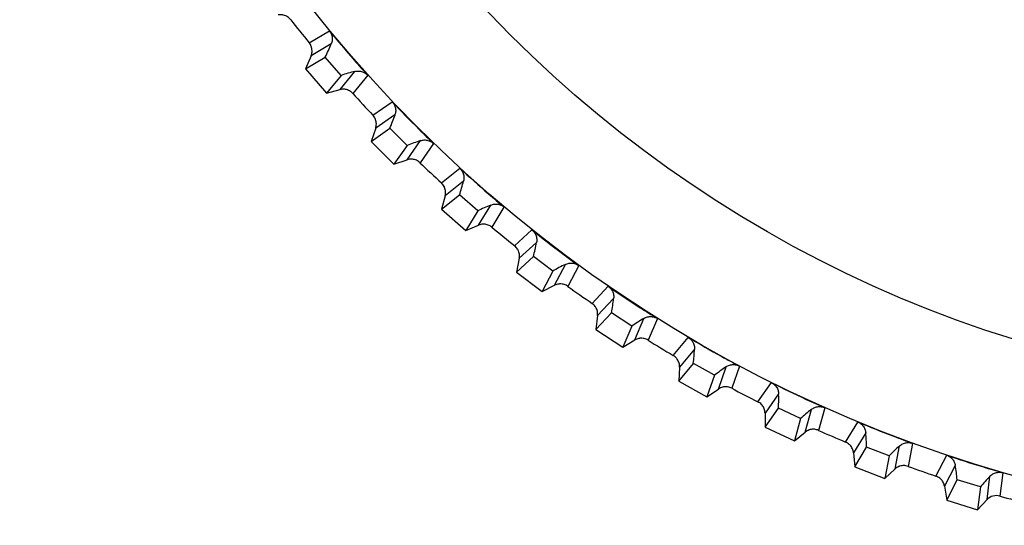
# Model space of a CAD drawing. Header units: millimetres. Extents: x -42 to 108, y 0 to 140.
# Tile 4 of 17: x 64 to 79, y 53 to 61. Entities that reach past the tile are written whole.
import ezdxf

# ---------------------------------------------------------------- set-up
doc = ezdxf.new("R2010")
doc.units = ezdxf.units.MM

msp = doc.modelspace()

# ---------------------------------------------------------------- linework, layer by layer
at = {"color": 7, "linetype": 'Continuous', "lineweight": 25}
for p, q in [((68.368, 60.276), (68.682, 60.463)), ((68.712, 60.258), (68.397, 60.071)), ((68.397, 60.071), (68.312, 59.871)), ((68.312, 59.871), (68.619, 60.054)), ((68.865, 59.768), (68.619, 60.054)), ((68.312, 59.871), (68.639, 59.492)), ((68.865, 59.768), (68.639, 59.492)), ((68.849, 59.547), (69.08, 59.829)), ((69.279, 59.77), (69.047, 59.487)), ((68.639, 59.492), (68.849, 59.547)), ((69.359, 59.149), (69.659, 59.358)), ((69.703, 59.155), (69.403, 58.947)), ((69.403, 58.947), (69.332, 58.741)), ((69.332, 58.741), (69.625, 58.945)), ((69.89, 58.677), (69.625, 58.945)), ((69.332, 58.741), (69.683, 58.386)), ((69.89, 58.677), (69.683, 58.386)), ((69.89, 58.455), (70.1, 58.753)), ((70.303, 58.708), (70.092, 58.409)), ((69.683, 58.386), (69.89, 58.455)), ((70.426, 58.094), (70.711, 58.323)), ((70.769, 58.123), (70.484, 57.895)), ((70.427, 57.685), (70.705, 57.909)), ((70.484, 57.895), (70.427, 57.685)), ((70.989, 57.66), (70.705, 57.909)), ((71.004, 57.438), (71.193, 57.751)), ((70.427, 57.685), (70.803, 57.355)), ((70.989, 57.66), (70.803, 57.355)), ((71.398, 57.719), (71.209, 57.407)), ((70.803, 57.355), (71.004, 57.438)), ((71.564, 57.116), (71.833, 57.364)), ((71.904, 57.169), (71.635, 56.922)), ((71.594, 56.708), (71.856, 56.951)), ((71.635, 56.922), (71.594, 56.708)), ((72.156, 56.722), (71.856, 56.951)), ((72.186, 56.502), (72.353, 56.827)), ((72.56, 56.81), (72.393, 56.485)), ((71.594, 56.708), (71.992, 56.405)), ((72.156, 56.722), (71.992, 56.405)), ((71.992, 56.405), (72.186, 56.502)), ((72.768, 56.22), (73.018, 56.486)), ((73.103, 56.296), (72.852, 56.031)), ((72.826, 55.815), (73.07, 56.075)), ((73.385, 55.868), (73.07, 56.075)), ((72.852, 56.031), (72.826, 55.815)), ((73.431, 55.651), (73.575, 55.986)), ((73.783, 55.984), (73.638, 55.648)), ((72.826, 55.815), (73.244, 55.541)), ((73.385, 55.868), (73.244, 55.541)), ((73.244, 55.541), (73.431, 55.651)), ((74.031, 55.41), (74.262, 55.692)), ((74.36, 55.509), (74.129, 55.227)), ((74.117, 55.01), (74.343, 55.286)), ((74.671, 55.102), (74.343, 55.286)), ((74.129, 55.227), (74.117, 55.01)), ((74.733, 54.888), (74.853, 55.233)), ((75.06, 55.245), (74.939, 54.9)), ((74.117, 55.01), (74.553, 54.765)), ((74.671, 55.102), (74.553, 54.765)), ((75.348, 54.689), (75.559, 54.988)), ((74.553, 54.765), (74.733, 54.888)), ((75.669, 54.812), (75.458, 54.514)), ((75.458, 54.514), (75.461, 54.297)), ((75.461, 54.297), (75.667, 54.588)), ((76.008, 54.427), (75.667, 54.588)), ((76.084, 54.218), (76.18, 54.571)), ((76.386, 54.597), (76.289, 54.245)), ((76.008, 54.427), (75.914, 54.083)), ((76.711, 54.063), (76.901, 54.375)), ((75.461, 54.297), (75.914, 54.083)), ((75.914, 54.083), (76.084, 54.218)), ((77.023, 54.208), (76.833, 53.896)), ((76.852, 53.679), (77.037, 53.984)), ((77.388, 53.847), (77.037, 53.984)), ((77.479, 53.644), (77.55, 54.002)), ((77.753, 54.043), (77.681, 53.685)), ((76.833, 53.896), (76.852, 53.679)), ((77.388, 53.847), (77.318, 53.498)), ((78.115, 53.533), (78.283, 53.858)), ((76.852, 53.679), (77.318, 53.498)), ((77.318, 53.498), (77.479, 53.644)), ((78.416, 53.699), (78.249, 53.375)), ((78.283, 53.16), (78.446, 53.477)), ((78.806, 53.365), (78.446, 53.477)), ((78.91, 53.169), (78.956, 53.531)), ((79.156, 53.586), (79.11, 53.223)), ((78.249, 53.375), (78.283, 53.16)), ((78.806, 53.365), (78.76, 53.011)), ((78.283, 53.16), (78.76, 53.011)), ((78.76, 53.011), (78.91, 53.169))]:
    msp.add_line(p, q, dxfattribs=at)
for radius in [21.133, 19.098]:
    msp.add_circle((85, 73.901), radius, dxfattribs=at)
for centre, radius, start, end in [((85, 73.901), 21.5, 218.099, 219.3235), ((66.12, 61.314), 2.799, 333.2368, 337.8187), ((69.738, 57.109), 2.799, 103.6038, 108.1858), ((85, 73.901), 21.5, 222.099, 223.3235), ((67.044, 60.028), 2.799, 337.2368, 341.8187), ((70.947, 56.085), 2.799, 107.6038, 112.1858), ((85, 73.901), 21.5, 226.099, 227.3235), ((68.055, 58.809), 2.799, 341.2368, 345.8187), ((72.224, 55.148), 2.799, 111.6038, 116.1858), ((85, 73.901), 21.5, 230.099, 231.3235), ((69.149, 57.664), 2.799, 345.2368, 349.8187), ((73.563, 54.303), 2.799, 115.6038, 120.1858), ((85, 73.901), 21.5, 234.099, 235.3235), ((70.32, 56.598), 2.799, 349.2368, 353.8187), ((74.958, 53.553), 2.799, 119.6038, 124.1858), ((85, 73.901), 21.5, 238.099, 239.3235), ((71.563, 55.616), 2.799, 353.2368, 357.8187), ((76.402, 52.902), 2.799, 123.6038, 128.1858), ((85, 73.901), 21.5, 242.099, 243.3235), ((72.871, 54.723), 2.799, 357.2368, 1.8187), ((77.888, 52.353), 2.799, 127.6038, 132.1858), ((85, 73.901), 21.5, 246.099, 247.3235), ((74.239, 53.924), 2.799, 1.2368, 5.8187), ((79.408, 51.91), 2.799, 131.6038, 136.1858), ((85, 73.901), 21.5, 250.099, 251.3235), ((75.658, 53.222), 2.799, 5.2368, 9.8187), ((80.956, 51.573), 2.799, 135.6038, 140.1858), ((85, 73.901), 21.5, 254.099, 255.3235)]:
    msp.add_arc(centre, radius, start, end, dxfattribs=at)
for points, knots in [([(68.081, 60.635), (68.074, 60.644), (68.066, 60.652), (68.058, 60.659), (68.05, 60.667), (68.041, 60.673), (68.032, 60.679), (68.022, 60.685), (68.013, 60.691), (68.003, 60.695), (67.992, 60.699), (67.982, 60.703), (67.971, 60.706), (67.966, 60.707), (67.96, 60.708), (67.955, 60.709), (67.944, 60.711), (67.933, 60.712), (67.921, 60.711), (67.91, 60.711), (67.898, 60.71), (67.887, 60.708)], [0, 0, 0, 0, 0.0000331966, 0.0000331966, 0.0000331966, 0.0000663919, 0.0000663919, 0.0000663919, 0.0000995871, 0.0000995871, 0.0000995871, 0.0001327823, 0.0001327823, 0.0001327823, 0.0001492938, 0.0001492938, 0.0001492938, 0.0001827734, 0.0001827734, 0.0001827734, 0.0002172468, 0.0002172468, 0.0002172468, 0.0002172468]), ([(68.682, 60.463), (68.809, 60.309), (68.939, 60.156), (69.07, 60.005), (69.139, 59.926), (69.209, 59.848), (69.279, 59.77)], [0, 0, 0, 0, 0.0006000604, 0.0006000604, 0.0006000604, 0.000914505, 0.000914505, 0.000914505, 0.000914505]), ([(68.682, 60.463), (68.689, 60.455), (68.696, 60.445), (68.701, 60.436), (68.707, 60.426), (68.711, 60.416), (68.715, 60.406), (68.719, 60.396), (68.722, 60.385), (68.724, 60.374), (68.726, 60.364), (68.727, 60.353), (68.728, 60.343), (68.728, 60.333), (68.728, 60.322), (68.726, 60.312), (68.725, 60.303), (68.723, 60.293), (68.721, 60.284), (68.718, 60.275), (68.715, 60.266), (68.712, 60.258)], [0, 0, 0, 0, 0.0000330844, 0.0000330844, 0.0000330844, 0.0000661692, 0.0000661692, 0.0000661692, 0.0000989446, 0.0000989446, 0.0000989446, 0.0001308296, 0.0001308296, 0.0001308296, 0.000161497, 0.000161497, 0.000161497, 0.0001901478, 0.0001901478, 0.0001901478, 0.0002195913, 0.0002195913, 0.0002195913, 0.0002195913]), ([(68.397, 60.071), (68.402, 60.082), (68.405, 60.092), (68.408, 60.103), (68.41, 60.114), (68.412, 60.125), (68.413, 60.136), (68.414, 60.147), (68.413, 60.158), (68.412, 60.169), (68.411, 60.18), (68.409, 60.191), (68.406, 60.202), (68.405, 60.207), (68.403, 60.212), (68.401, 60.218), (68.398, 60.228), (68.393, 60.238), (68.387, 60.248), (68.382, 60.258), (68.375, 60.267), (68.368, 60.276)], [0, 0, 0, 0, 0.0000332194, 0.0000332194, 0.0000332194, 0.0000664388, 0.0000664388, 0.0000664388, 0.0000996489, 0.0000996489, 0.0000996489, 0.000132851, 0.000132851, 0.000132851, 0.0001493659, 0.0001493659, 0.0001493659, 0.0001828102, 0.0001828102, 0.0001828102, 0.0002172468, 0.0002172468, 0.0002172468, 0.0002172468]), ([(69.08, 59.829), (69.089, 59.832), (69.099, 59.834), (69.109, 59.835), (69.118, 59.836), (69.128, 59.836), (69.138, 59.836), (69.148, 59.836), (69.158, 59.834), (69.167, 59.833), (69.177, 59.831), (69.187, 59.828), (69.196, 59.825), (69.205, 59.822), (69.214, 59.818), (69.223, 59.813), (69.232, 59.809), (69.24, 59.803), (69.248, 59.797), (69.259, 59.789), (69.27, 59.78), (69.279, 59.77)], [0, 0, 0, 0, 0.0000302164, 0.0000302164, 0.0000302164, 0.0000598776, 0.0000598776, 0.0000598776, 0.0000895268, 0.0000895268, 0.0000895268, 0.0001191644, 0.0001191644, 0.0001191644, 0.000148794, 0.000148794, 0.000148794, 0.00017842, 0.00017842, 0.00017842, 0.0002196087, 0.0002196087, 0.0002196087, 0.0002196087]), ([(69.047, 59.487), (69.04, 59.495), (69.032, 59.503), (69.023, 59.51), (69.014, 59.517), (69.005, 59.523), (68.995, 59.528), (68.986, 59.533), (68.976, 59.538), (68.965, 59.542), (68.955, 59.545), (68.944, 59.548), (68.933, 59.55), (68.928, 59.551), (68.922, 59.552), (68.917, 59.552), (68.905, 59.553), (68.894, 59.553), (68.883, 59.552), (68.872, 59.551), (68.86, 59.549), (68.849, 59.547)], [0, 0, 0, 0, 0.0000331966, 0.0000331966, 0.0000331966, 0.0000663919, 0.0000663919, 0.0000663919, 0.0000995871, 0.0000995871, 0.0000995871, 0.0001327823, 0.0001327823, 0.0001327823, 0.0001492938, 0.0001492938, 0.0001492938, 0.0001827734, 0.0001827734, 0.0001827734, 0.0002172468, 0.0002172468, 0.0002172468, 0.0002172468]), ([(69.659, 59.358), (69.797, 59.212), (69.937, 59.069), (70.078, 58.928), (70.153, 58.854), (70.227, 58.781), (70.303, 58.708)], [0, 0, 0, 0, 0.0006000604, 0.0006000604, 0.0006000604, 0.000914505, 0.000914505, 0.000914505, 0.000914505]), ([(69.659, 59.358), (69.667, 59.35), (69.674, 59.341), (69.68, 59.332), (69.686, 59.323), (69.692, 59.313), (69.696, 59.303), (69.701, 59.293), (69.705, 59.283), (69.707, 59.272), (69.71, 59.262), (69.712, 59.251), (69.713, 59.241), (69.714, 59.231), (69.714, 59.22), (69.714, 59.21), (69.713, 59.201), (69.712, 59.191), (69.71, 59.182), (69.709, 59.173), (69.706, 59.163), (69.703, 59.155)], [0, 0, 0, 0, 0.0000330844, 0.0000330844, 0.0000330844, 0.0000661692, 0.0000661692, 0.0000661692, 0.0000989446, 0.0000989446, 0.0000989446, 0.0001308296, 0.0001308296, 0.0001308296, 0.000161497, 0.000161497, 0.000161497, 0.0001901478, 0.0001901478, 0.0001901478, 0.0002195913, 0.0002195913, 0.0002195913, 0.0002195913]), ([(69.403, 58.947), (69.406, 58.957), (69.409, 58.968), (69.411, 58.979), (69.413, 58.99), (69.413, 59.001), (69.413, 59.012), (69.413, 59.023), (69.412, 59.034), (69.411, 59.045), (69.409, 59.056), (69.406, 59.067), (69.402, 59.078), (69.401, 59.083), (69.399, 59.088), (69.396, 59.093), (69.392, 59.103), (69.386, 59.113), (69.38, 59.122), (69.374, 59.132), (69.367, 59.141), (69.359, 59.149)], [0, 0, 0, 0, 0.0000332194, 0.0000332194, 0.0000332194, 0.0000664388, 0.0000664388, 0.0000664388, 0.0000996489, 0.0000996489, 0.0000996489, 0.000132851, 0.000132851, 0.000132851, 0.0001493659, 0.0001493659, 0.0001493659, 0.0001828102, 0.0001828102, 0.0001828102, 0.0002172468, 0.0002172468, 0.0002172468, 0.0002172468]), ([(70.1, 58.753), (70.109, 58.756), (70.119, 58.759), (70.129, 58.761), (70.138, 58.762), (70.148, 58.763), (70.158, 58.764), (70.168, 58.764), (70.177, 58.764), (70.187, 58.762), (70.197, 58.761), (70.207, 58.759), (70.216, 58.757), (70.226, 58.754), (70.235, 58.751), (70.244, 58.747), (70.253, 58.743), (70.262, 58.738), (70.271, 58.733), (70.282, 58.726), (70.293, 58.717), (70.303, 58.708)], [0, 0, 0, 0, 0.0000302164, 0.0000302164, 0.0000302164, 0.0000598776, 0.0000598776, 0.0000598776, 0.0000895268, 0.0000895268, 0.0000895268, 0.0001191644, 0.0001191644, 0.0001191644, 0.000148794, 0.000148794, 0.000148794, 0.00017842, 0.00017842, 0.00017842, 0.0002196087, 0.0002196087, 0.0002196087, 0.0002196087]), ([(70.092, 58.409), (70.084, 58.417), (70.075, 58.424), (70.066, 58.43), (70.057, 58.436), (70.047, 58.442), (70.037, 58.447), (70.027, 58.451), (70.016, 58.455), (70.006, 58.458), (69.995, 58.461), (69.984, 58.463), (69.973, 58.464), (69.968, 58.465), (69.962, 58.465), (69.957, 58.465), (69.945, 58.465), (69.934, 58.465), (69.923, 58.463), (69.912, 58.461), (69.901, 58.458), (69.89, 58.455)], [0, 0, 0, 0, 0.0000331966, 0.0000331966, 0.0000331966, 0.0000663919, 0.0000663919, 0.0000663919, 0.0000995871, 0.0000995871, 0.0000995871, 0.0001327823, 0.0001327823, 0.0001327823, 0.0001492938, 0.0001492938, 0.0001492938, 0.0001827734, 0.0001827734, 0.0001827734, 0.0002172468, 0.0002172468, 0.0002172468, 0.0002172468]), ([(70.711, 58.323), (70.859, 58.188), (71.008, 58.055), (71.159, 57.924), (71.238, 57.855), (71.318, 57.787), (71.398, 57.719)], [0, 0, 0, 0, 0.0006000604, 0.0006000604, 0.0006000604, 0.000914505, 0.000914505, 0.000914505, 0.000914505]), ([(70.711, 58.323), (70.719, 58.315), (70.727, 58.307), (70.734, 58.299), (70.741, 58.29), (70.747, 58.281), (70.752, 58.271), (70.757, 58.261), (70.762, 58.251), (70.765, 58.241), (70.769, 58.231), (70.771, 58.22), (70.773, 58.21), (70.775, 58.2), (70.776, 58.19), (70.776, 58.18), (70.776, 58.17), (70.776, 58.161), (70.774, 58.151), (70.773, 58.142), (70.771, 58.132), (70.769, 58.123)], [0, 0, 0, 0, 0.0000330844, 0.0000330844, 0.0000330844, 0.0000661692, 0.0000661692, 0.0000661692, 0.0000989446, 0.0000989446, 0.0000989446, 0.0001308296, 0.0001308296, 0.0001308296, 0.000161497, 0.000161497, 0.000161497, 0.0001901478, 0.0001901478, 0.0001901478, 0.0002195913, 0.0002195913, 0.0002195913, 0.0002195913]), ([(70.484, 57.895), (70.486, 57.906), (70.488, 57.917), (70.49, 57.928), (70.491, 57.939), (70.491, 57.95), (70.49, 57.961), (70.489, 57.972), (70.487, 57.983), (70.485, 57.994), (70.482, 58.005), (70.479, 58.015), (70.474, 58.026), (70.472, 58.031), (70.47, 58.036), (70.467, 58.041), (70.462, 58.05), (70.456, 58.06), (70.449, 58.069), (70.442, 58.078), (70.434, 58.086), (70.426, 58.094)], [0, 0, 0, 0, 0.0000332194, 0.0000332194, 0.0000332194, 0.0000664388, 0.0000664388, 0.0000664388, 0.0000996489, 0.0000996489, 0.0000996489, 0.000132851, 0.000132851, 0.000132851, 0.0001493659, 0.0001493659, 0.0001493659, 0.0001828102, 0.0001828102, 0.0001828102, 0.0002172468, 0.0002172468, 0.0002172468, 0.0002172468]), ([(71.193, 57.751), (71.202, 57.754), (71.211, 57.758), (71.221, 57.76), (71.23, 57.762), (71.24, 57.764), (71.25, 57.765), (71.26, 57.766), (71.27, 57.767), (71.279, 57.766), (71.289, 57.766), (71.299, 57.764), (71.309, 57.762), (71.318, 57.761), (71.328, 57.758), (71.337, 57.755), (71.347, 57.751), (71.356, 57.747), (71.364, 57.743), (71.377, 57.736), (71.388, 57.728), (71.398, 57.719)], [0, 0, 0, 0, 0.0000302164, 0.0000302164, 0.0000302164, 0.0000598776, 0.0000598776, 0.0000598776, 0.0000895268, 0.0000895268, 0.0000895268, 0.0001191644, 0.0001191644, 0.0001191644, 0.000148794, 0.000148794, 0.000148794, 0.00017842, 0.00017842, 0.00017842, 0.0002196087, 0.0002196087, 0.0002196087, 0.0002196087]), ([(71.209, 57.407), (71.2, 57.414), (71.191, 57.421), (71.181, 57.426), (71.172, 57.432), (71.162, 57.437), (71.151, 57.44), (71.141, 57.444), (71.13, 57.447), (71.12, 57.45), (71.109, 57.452), (71.098, 57.453), (71.087, 57.453), (71.081, 57.454), (71.076, 57.454), (71.07, 57.453), (71.059, 57.453), (71.048, 57.451), (71.037, 57.449), (71.026, 57.446), (71.015, 57.443), (71.004, 57.438)], [0, 0, 0, 0, 0.0000331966, 0.0000331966, 0.0000331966, 0.0000663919, 0.0000663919, 0.0000663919, 0.0000995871, 0.0000995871, 0.0000995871, 0.0001327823, 0.0001327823, 0.0001327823, 0.0001492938, 0.0001492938, 0.0001492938, 0.0001827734, 0.0001827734, 0.0001827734, 0.0002172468, 0.0002172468, 0.0002172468, 0.0002172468]), ([(71.833, 57.364), (71.989, 57.239), (72.148, 57.117), (72.307, 56.997), (72.391, 56.934), (72.476, 56.872), (72.56, 56.81)], [0, 0, 0, 0, 0.0006000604, 0.0006000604, 0.0006000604, 0.000914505, 0.000914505, 0.000914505, 0.000914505]), ([(71.833, 57.364), (71.841, 57.357), (71.85, 57.35), (71.857, 57.341), (71.864, 57.333), (71.871, 57.324), (71.877, 57.315), (71.883, 57.306), (71.888, 57.296), (71.892, 57.286), (71.896, 57.276), (71.9, 57.266), (71.902, 57.256), (71.905, 57.246), (71.906, 57.236), (71.907, 57.226), (71.908, 57.216), (71.908, 57.207), (71.908, 57.197), (71.907, 57.188), (71.906, 57.178), (71.904, 57.169)], [0, 0, 0, 0, 0.0000330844, 0.0000330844, 0.0000330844, 0.0000661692, 0.0000661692, 0.0000661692, 0.0000989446, 0.0000989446, 0.0000989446, 0.0001308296, 0.0001308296, 0.0001308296, 0.000161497, 0.000161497, 0.000161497, 0.0001901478, 0.0001901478, 0.0001901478, 0.0002195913, 0.0002195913, 0.0002195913, 0.0002195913]), ([(71.635, 56.922), (71.638, 56.933), (71.639, 56.944), (71.639, 56.955), (71.639, 56.966), (71.639, 56.977), (71.637, 56.988), (71.636, 56.999), (71.633, 57.01), (71.63, 57.02), (71.626, 57.031), (71.622, 57.041), (71.617, 57.051), (71.615, 57.056), (71.612, 57.061), (71.609, 57.065), (71.603, 57.075), (71.596, 57.084), (71.589, 57.092), (71.582, 57.101), (71.573, 57.109), (71.564, 57.116)], [0, 0, 0, 0, 0.0000332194, 0.0000332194, 0.0000332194, 0.0000664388, 0.0000664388, 0.0000664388, 0.0000996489, 0.0000996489, 0.0000996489, 0.000132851, 0.000132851, 0.000132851, 0.0001493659, 0.0001493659, 0.0001493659, 0.0001828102, 0.0001828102, 0.0001828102, 0.0002172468, 0.0002172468, 0.0002172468, 0.0002172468]), ([(72.353, 56.827), (72.362, 56.831), (72.371, 56.835), (72.38, 56.838), (72.39, 56.841), (72.399, 56.844), (72.409, 56.845), (72.419, 56.847), (72.428, 56.848), (72.438, 56.848), (72.448, 56.848), (72.458, 56.848), (72.468, 56.847), (72.478, 56.846), (72.487, 56.844), (72.497, 56.841), (72.506, 56.838), (72.516, 56.835), (72.525, 56.831), (72.537, 56.825), (72.549, 56.818), (72.56, 56.81)], [0, 0, 0, 0, 0.0000302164, 0.0000302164, 0.0000302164, 0.0000598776, 0.0000598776, 0.0000598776, 0.0000895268, 0.0000895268, 0.0000895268, 0.0001191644, 0.0001191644, 0.0001191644, 0.000148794, 0.000148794, 0.000148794, 0.00017842, 0.00017842, 0.00017842, 0.0002196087, 0.0002196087, 0.0002196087, 0.0002196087]), ([(72.393, 56.485), (72.384, 56.492), (72.374, 56.497), (72.364, 56.502), (72.354, 56.507), (72.344, 56.511), (72.333, 56.515), (72.323, 56.518), (72.312, 56.52), (72.301, 56.521), (72.29, 56.523), (72.279, 56.523), (72.268, 56.523), (72.262, 56.523), (72.257, 56.522), (72.251, 56.522), (72.24, 56.52), (72.229, 56.518), (72.219, 56.515), (72.208, 56.512), (72.197, 56.507), (72.186, 56.502)], [0, 0, 0, 0, 0.0000331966, 0.0000331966, 0.0000331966, 0.0000663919, 0.0000663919, 0.0000663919, 0.0000995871, 0.0000995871, 0.0000995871, 0.0001327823, 0.0001327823, 0.0001327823, 0.0001492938, 0.0001492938, 0.0001492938, 0.0001827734, 0.0001827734, 0.0001827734, 0.0002172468, 0.0002172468, 0.0002172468, 0.0002172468]), ([(73.018, 56.486), (73.183, 56.372), (73.35, 56.261), (73.518, 56.153), (73.606, 56.096), (73.694, 56.04), (73.783, 55.984)], [0, 0, 0, 0, 0.0006000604, 0.0006000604, 0.0006000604, 0.000914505, 0.000914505, 0.000914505, 0.000914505]), ([(73.018, 56.486), (73.027, 56.48), (73.036, 56.473), (73.044, 56.465), (73.052, 56.457), (73.059, 56.449), (73.066, 56.44), (73.072, 56.431), (73.078, 56.422), (73.083, 56.412), (73.088, 56.403), (73.092, 56.393), (73.095, 56.383), (73.098, 56.373), (73.101, 56.363), (73.102, 56.353), (73.104, 56.344), (73.105, 56.334), (73.105, 56.325), (73.105, 56.315), (73.104, 56.306), (73.103, 56.296)], [0, 0, 0, 0, 0.0000330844, 0.0000330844, 0.0000330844, 0.0000661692, 0.0000661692, 0.0000661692, 0.0000989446, 0.0000989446, 0.0000989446, 0.0001308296, 0.0001308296, 0.0001308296, 0.000161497, 0.000161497, 0.000161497, 0.0001901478, 0.0001901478, 0.0001901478, 0.0002195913, 0.0002195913, 0.0002195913, 0.0002195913]), ([(72.852, 56.031), (72.854, 56.042), (72.854, 56.053), (72.854, 56.064), (72.853, 56.075), (72.852, 56.086), (72.85, 56.097), (72.847, 56.108), (72.844, 56.119), (72.84, 56.129), (72.836, 56.139), (72.831, 56.149), (72.825, 56.159), (72.822, 56.163), (72.819, 56.168), (72.816, 56.172), (72.81, 56.181), (72.802, 56.19), (72.794, 56.198), (72.786, 56.206), (72.777, 56.213), (72.768, 56.22)], [0, 0, 0, 0, 0.0000332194, 0.0000332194, 0.0000332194, 0.0000664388, 0.0000664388, 0.0000664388, 0.0000996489, 0.0000996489, 0.0000996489, 0.000132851, 0.000132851, 0.000132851, 0.0001493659, 0.0001493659, 0.0001493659, 0.0001828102, 0.0001828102, 0.0001828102, 0.0002172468, 0.0002172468, 0.0002172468, 0.0002172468]), ([(73.575, 55.986), (73.584, 55.991), (73.592, 55.996), (73.601, 55.999), (73.61, 56.003), (73.62, 56.006), (73.629, 56.009), (73.639, 56.011), (73.649, 56.013), (73.658, 56.014), (73.668, 56.014), (73.678, 56.015), (73.688, 56.014), (73.698, 56.014), (73.708, 56.012), (73.717, 56.01), (73.727, 56.008), (73.737, 56.005), (73.746, 56.002), (73.759, 55.997), (73.771, 55.991), (73.783, 55.984)], [0, 0, 0, 0, 0.0000302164, 0.0000302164, 0.0000302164, 0.0000598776, 0.0000598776, 0.0000598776, 0.0000895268, 0.0000895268, 0.0000895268, 0.0001191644, 0.0001191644, 0.0001191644, 0.000148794, 0.000148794, 0.000148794, 0.00017842, 0.00017842, 0.00017842, 0.0002196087, 0.0002196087, 0.0002196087, 0.0002196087]), ([(73.638, 55.648), (73.629, 55.654), (73.619, 55.659), (73.609, 55.663), (73.598, 55.667), (73.588, 55.671), (73.577, 55.673), (73.566, 55.676), (73.555, 55.677), (73.544, 55.678), (73.533, 55.679), (73.522, 55.678), (73.511, 55.677), (73.506, 55.677), (73.5, 55.676), (73.495, 55.675), (73.484, 55.673), (73.473, 55.67), (73.462, 55.666), (73.452, 55.662), (73.441, 55.657), (73.431, 55.651)], [0, 0, 0, 0, 0.0000331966, 0.0000331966, 0.0000331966, 0.0000663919, 0.0000663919, 0.0000663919, 0.0000995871, 0.0000995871, 0.0000995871, 0.0001327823, 0.0001327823, 0.0001327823, 0.0001492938, 0.0001492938, 0.0001492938, 0.0001827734, 0.0001827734, 0.0001827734, 0.0002172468, 0.0002172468, 0.0002172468, 0.0002172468]), ([(74.262, 55.692), (74.435, 55.591), (74.608, 55.492), (74.784, 55.395), (74.875, 55.344), (74.967, 55.294), (75.06, 55.245)], [0, 0, 0, 0, 0.0006000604, 0.0006000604, 0.0006000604, 0.000914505, 0.000914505, 0.000914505, 0.000914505]), ([(74.262, 55.692), (74.272, 55.687), (74.281, 55.68), (74.289, 55.673), (74.298, 55.666), (74.306, 55.658), (74.313, 55.65), (74.32, 55.642), (74.326, 55.633), (74.332, 55.624), (74.338, 55.614), (74.342, 55.605), (74.346, 55.595), (74.35, 55.585), (74.353, 55.576), (74.355, 55.566), (74.358, 55.557), (74.359, 55.547), (74.36, 55.538), (74.361, 55.528), (74.361, 55.519), (74.36, 55.509)], [0, 0, 0, 0, 0.0000330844, 0.0000330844, 0.0000330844, 0.0000661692, 0.0000661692, 0.0000661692, 0.0000989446, 0.0000989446, 0.0000989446, 0.0001308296, 0.0001308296, 0.0001308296, 0.000161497, 0.000161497, 0.000161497, 0.0001901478, 0.0001901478, 0.0001901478, 0.0002195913, 0.0002195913, 0.0002195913, 0.0002195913]), ([(74.129, 55.227), (74.129, 55.238), (74.129, 55.249), (74.128, 55.26), (74.126, 55.271), (74.124, 55.282), (74.121, 55.293), (74.118, 55.303), (74.114, 55.314), (74.109, 55.324), (74.104, 55.334), (74.099, 55.343), (74.092, 55.353), (74.089, 55.357), (74.086, 55.361), (74.082, 55.366), (74.075, 55.374), (74.067, 55.382), (74.059, 55.389), (74.05, 55.397), (74.041, 55.404), (74.031, 55.41)], [0, 0, 0, 0, 0.0000332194, 0.0000332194, 0.0000332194, 0.0000664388, 0.0000664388, 0.0000664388, 0.0000996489, 0.0000996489, 0.0000996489, 0.000132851, 0.000132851, 0.000132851, 0.0001493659, 0.0001493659, 0.0001493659, 0.0001828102, 0.0001828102, 0.0001828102, 0.0002172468, 0.0002172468, 0.0002172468, 0.0002172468]), ([(74.853, 55.233), (74.861, 55.239), (74.869, 55.244), (74.878, 55.248), (74.887, 55.252), (74.896, 55.256), (74.905, 55.259), (74.914, 55.262), (74.924, 55.264), (74.934, 55.266), (74.944, 55.268), (74.953, 55.268), (74.963, 55.269), (74.973, 55.269), (74.983, 55.268), (74.993, 55.267), (75.003, 55.265), (75.012, 55.263), (75.022, 55.261), (75.035, 55.257), (75.048, 55.252), (75.06, 55.245)], [0, 0, 0, 0, 0.0000302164, 0.0000302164, 0.0000302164, 0.0000598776, 0.0000598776, 0.0000598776, 0.0000895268, 0.0000895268, 0.0000895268, 0.0001191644, 0.0001191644, 0.0001191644, 0.000148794, 0.000148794, 0.000148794, 0.00017842, 0.00017842, 0.00017842, 0.0002196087, 0.0002196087, 0.0002196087, 0.0002196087]), ([(75.559, 54.988), (75.738, 54.898), (75.918, 54.812), (76.099, 54.727), (76.194, 54.683), (76.29, 54.64), (76.386, 54.597)], [0, 0, 0, 0, 0.0006000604, 0.0006000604, 0.0006000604, 0.000914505, 0.000914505, 0.000914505, 0.000914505]), ([(75.559, 54.988), (75.569, 54.983), (75.578, 54.977), (75.587, 54.971), (75.596, 54.964), (75.604, 54.957), (75.612, 54.949), (75.62, 54.941), (75.627, 54.933), (75.633, 54.924), (75.639, 54.915), (75.645, 54.906), (75.649, 54.896), (75.654, 54.887), (75.657, 54.878), (75.66, 54.868), (75.663, 54.859), (75.665, 54.85), (75.667, 54.84), (75.668, 54.831), (75.669, 54.821), (75.669, 54.812)], [0, 0, 0, 0, 0.0000330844, 0.0000330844, 0.0000330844, 0.0000661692, 0.0000661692, 0.0000661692, 0.0000989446, 0.0000989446, 0.0000989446, 0.0001308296, 0.0001308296, 0.0001308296, 0.000161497, 0.000161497, 0.000161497, 0.0001901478, 0.0001901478, 0.0001901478, 0.0002195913, 0.0002195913, 0.0002195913, 0.0002195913]), ([(74.939, 54.9), (74.929, 54.905), (74.919, 54.91), (74.909, 54.913), (74.898, 54.917), (74.887, 54.919), (74.876, 54.921), (74.865, 54.923), (74.854, 54.923), (74.843, 54.923), (74.832, 54.923), (74.821, 54.922), (74.81, 54.92), (74.805, 54.919), (74.799, 54.918), (74.794, 54.917), (74.783, 54.914), (74.773, 54.91), (74.763, 54.905), (74.752, 54.9), (74.742, 54.895), (74.733, 54.888)], [0, 0, 0, 0, 0.0000331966, 0.0000331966, 0.0000331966, 0.0000663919, 0.0000663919, 0.0000663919, 0.0000995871, 0.0000995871, 0.0000995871, 0.0001327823, 0.0001327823, 0.0001327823, 0.0001492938, 0.0001492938, 0.0001492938, 0.0001827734, 0.0001827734, 0.0001827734, 0.0002172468, 0.0002172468, 0.0002172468, 0.0002172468]), ([(75.458, 54.514), (75.457, 54.525), (75.456, 54.536), (75.454, 54.547), (75.452, 54.558), (75.449, 54.569), (75.446, 54.579), (75.442, 54.59), (75.437, 54.6), (75.432, 54.609), (75.426, 54.619), (75.42, 54.628), (75.413, 54.637), (75.409, 54.641), (75.406, 54.645), (75.402, 54.649), (75.394, 54.657), (75.386, 54.665), (75.377, 54.671), (75.368, 54.678), (75.358, 54.684), (75.348, 54.689)], [0, 0, 0, 0, 0.0000332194, 0.0000332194, 0.0000332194, 0.0000664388, 0.0000664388, 0.0000664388, 0.0000996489, 0.0000996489, 0.0000996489, 0.000132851, 0.000132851, 0.000132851, 0.0001493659, 0.0001493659, 0.0001493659, 0.0001828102, 0.0001828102, 0.0001828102, 0.0002172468, 0.0002172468, 0.0002172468, 0.0002172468]), ([(76.18, 54.571), (76.187, 54.577), (76.195, 54.582), (76.204, 54.587), (76.212, 54.592), (76.221, 54.597), (76.23, 54.6), (76.239, 54.604), (76.249, 54.607), (76.258, 54.609), (76.268, 54.611), (76.278, 54.613), (76.287, 54.614), (76.297, 54.615), (76.307, 54.615), (76.317, 54.614), (76.327, 54.613), (76.337, 54.612), (76.346, 54.61), (76.36, 54.607), (76.373, 54.603), (76.386, 54.597)], [0, 0, 0, 0, 0.0000302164, 0.0000302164, 0.0000302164, 0.0000598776, 0.0000598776, 0.0000598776, 0.0000895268, 0.0000895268, 0.0000895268, 0.0001191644, 0.0001191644, 0.0001191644, 0.000148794, 0.000148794, 0.000148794, 0.00017842, 0.00017842, 0.00017842, 0.0002196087, 0.0002196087, 0.0002196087, 0.0002196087]), ([(76.901, 54.375), (77.086, 54.299), (77.272, 54.225), (77.458, 54.153), (77.556, 54.116), (77.655, 54.079), (77.753, 54.043)], [0, 0, 0, 0, 0.0006000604, 0.0006000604, 0.0006000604, 0.000914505, 0.000914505, 0.000914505, 0.000914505]), ([(76.901, 54.375), (76.911, 54.371), (76.921, 54.366), (76.93, 54.36), (76.94, 54.354), (76.949, 54.348), (76.957, 54.34), (76.965, 54.333), (76.973, 54.325), (76.98, 54.317), (76.986, 54.308), (76.992, 54.3), (76.998, 54.29), (77.003, 54.282), (77.007, 54.272), (77.011, 54.263), (77.014, 54.254), (77.017, 54.245), (77.019, 54.236), (77.021, 54.226), (77.023, 54.217), (77.023, 54.208)], [0, 0, 0, 0, 0.0000330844, 0.0000330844, 0.0000330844, 0.0000661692, 0.0000661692, 0.0000661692, 0.0000989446, 0.0000989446, 0.0000989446, 0.0001308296, 0.0001308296, 0.0001308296, 0.000161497, 0.000161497, 0.000161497, 0.0001901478, 0.0001901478, 0.0001901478, 0.0002195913, 0.0002195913, 0.0002195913, 0.0002195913]), ([(76.289, 54.245), (76.279, 54.249), (76.268, 54.253), (76.258, 54.255), (76.247, 54.258), (76.236, 54.26), (76.225, 54.261), (76.214, 54.262), (76.203, 54.262), (76.192, 54.261), (76.181, 54.26), (76.17, 54.258), (76.159, 54.256), (76.154, 54.254), (76.148, 54.253), (76.143, 54.251), (76.133, 54.247), (76.122, 54.243), (76.113, 54.237), (76.102, 54.232), (76.093, 54.225), (76.084, 54.218)], [0, 0, 0, 0, 0.0000331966, 0.0000331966, 0.0000331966, 0.0000663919, 0.0000663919, 0.0000663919, 0.0000995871, 0.0000995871, 0.0000995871, 0.0001327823, 0.0001327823, 0.0001327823, 0.0001492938, 0.0001492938, 0.0001492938, 0.0001827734, 0.0001827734, 0.0001827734, 0.0002172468, 0.0002172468, 0.0002172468, 0.0002172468]), ([(76.833, 53.896), (76.832, 53.907), (76.83, 53.918), (76.828, 53.928), (76.825, 53.939), (76.821, 53.95), (76.817, 53.96), (76.812, 53.97), (76.807, 53.98), (76.801, 53.989), (76.795, 53.998), (76.788, 54.007), (76.78, 54.015), (76.776, 54.019), (76.772, 54.023), (76.768, 54.027), (76.76, 54.034), (76.751, 54.041), (76.742, 54.047), (76.732, 54.053), (76.722, 54.058), (76.711, 54.063)], [0, 0, 0, 0, 0.0000332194, 0.0000332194, 0.0000332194, 0.0000664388, 0.0000664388, 0.0000664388, 0.0000996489, 0.0000996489, 0.0000996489, 0.000132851, 0.000132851, 0.000132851, 0.0001493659, 0.0001493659, 0.0001493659, 0.0001828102, 0.0001828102, 0.0001828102, 0.0002172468, 0.0002172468, 0.0002172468, 0.0002172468]), ([(77.55, 54.002), (77.557, 54.009), (77.564, 54.015), (77.572, 54.021), (77.58, 54.026), (77.589, 54.031), (77.598, 54.035), (77.607, 54.04), (77.616, 54.043), (77.625, 54.046), (77.635, 54.049), (77.644, 54.052), (77.654, 54.053), (77.664, 54.055), (77.674, 54.055), (77.684, 54.055), (77.694, 54.055), (77.703, 54.055), (77.713, 54.053), (77.727, 54.051), (77.74, 54.048), (77.753, 54.043)], [0, 0, 0, 0, 0.0000302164, 0.0000302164, 0.0000302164, 0.0000598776, 0.0000598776, 0.0000598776, 0.0000895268, 0.0000895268, 0.0000895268, 0.0001191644, 0.0001191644, 0.0001191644, 0.000148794, 0.000148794, 0.000148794, 0.00017842, 0.00017842, 0.00017842, 0.0002196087, 0.0002196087, 0.0002196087, 0.0002196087]), ([(78.283, 53.858), (78.472, 53.794), (78.663, 53.733), (78.854, 53.675), (78.955, 53.645), (79.055, 53.615), (79.156, 53.586)], [0, 0, 0, 0, 0.0006000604, 0.0006000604, 0.0006000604, 0.000914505, 0.000914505, 0.000914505, 0.000914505]), ([(78.283, 53.858), (78.293, 53.854), (78.303, 53.85), (78.313, 53.845), (78.323, 53.84), (78.332, 53.834), (78.341, 53.827), (78.35, 53.82), (78.358, 53.813), (78.365, 53.805), (78.373, 53.797), (78.379, 53.789), (78.385, 53.78), (78.391, 53.771), (78.396, 53.763), (78.4, 53.753), (78.404, 53.745), (78.407, 53.736), (78.41, 53.727), (78.413, 53.718), (78.415, 53.708), (78.416, 53.699)], [0, 0, 0, 0, 0.0000330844, 0.0000330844, 0.0000330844, 0.0000661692, 0.0000661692, 0.0000661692, 0.0000989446, 0.0000989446, 0.0000989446, 0.0001308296, 0.0001308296, 0.0001308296, 0.000161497, 0.000161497, 0.000161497, 0.0001901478, 0.0001901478, 0.0001901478, 0.0002195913, 0.0002195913, 0.0002195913, 0.0002195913]), ([(77.681, 53.685), (77.671, 53.689), (77.66, 53.691), (77.649, 53.693), (77.639, 53.695), (77.627, 53.697), (77.616, 53.697), (77.605, 53.697), (77.594, 53.696), (77.583, 53.694), (77.572, 53.693), (77.562, 53.69), (77.551, 53.687), (77.546, 53.685), (77.541, 53.683), (77.536, 53.681), (77.525, 53.677), (77.515, 53.671), (77.506, 53.665), (77.496, 53.659), (77.487, 53.652), (77.479, 53.644)], [0, 0, 0, 0, 0.0000331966, 0.0000331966, 0.0000331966, 0.0000663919, 0.0000663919, 0.0000663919, 0.0000995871, 0.0000995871, 0.0000995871, 0.0001327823, 0.0001327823, 0.0001327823, 0.0001492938, 0.0001492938, 0.0001492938, 0.0001827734, 0.0001827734, 0.0001827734, 0.0002172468, 0.0002172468, 0.0002172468, 0.0002172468]), ([(78.956, 53.531), (78.962, 53.538), (78.97, 53.545), (78.977, 53.551), (78.985, 53.557), (78.993, 53.563), (79.002, 53.568), (79.01, 53.572), (79.019, 53.577), (79.028, 53.58), (79.037, 53.584), (79.047, 53.587), (79.057, 53.589), (79.066, 53.591), (79.076, 53.593), (79.086, 53.593), (79.096, 53.594), (79.106, 53.594), (79.115, 53.593), (79.129, 53.592), (79.143, 53.59), (79.156, 53.586)], [0, 0, 0, 0, 0.0000302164, 0.0000302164, 0.0000302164, 0.0000598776, 0.0000598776, 0.0000598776, 0.0000895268, 0.0000895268, 0.0000895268, 0.0001191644, 0.0001191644, 0.0001191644, 0.000148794, 0.000148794, 0.000148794, 0.00017842, 0.00017842, 0.00017842, 0.0002196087, 0.0002196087, 0.0002196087, 0.0002196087]), ([(78.249, 53.375), (78.247, 53.386), (78.244, 53.397), (78.241, 53.407), (78.237, 53.418), (78.233, 53.428), (78.228, 53.438), (78.222, 53.447), (78.216, 53.457), (78.21, 53.466), (78.203, 53.474), (78.195, 53.483), (78.187, 53.49), (78.183, 53.494), (78.179, 53.497), (78.175, 53.501), (78.166, 53.508), (78.157, 53.514), (78.147, 53.519), (78.137, 53.525), (78.126, 53.529), (78.115, 53.533)], [0, 0, 0, 0, 0.0000332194, 0.0000332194, 0.0000332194, 0.0000664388, 0.0000664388, 0.0000664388, 0.0000996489, 0.0000996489, 0.0000996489, 0.000132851, 0.000132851, 0.000132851, 0.0001493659, 0.0001493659, 0.0001493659, 0.0001828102, 0.0001828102, 0.0001828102, 0.0002172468, 0.0002172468, 0.0002172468, 0.0002172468])]:
    msp.add_open_spline(points, degree=3, knots=knots, dxfattribs=at)
msp.add_open_spline([(79.11, 53.223), (79.039, 53.243), (78.96, 53.222), (78.91, 53.169)], degree=3, dxfattribs=at)

doc.saveas('drawing.dxf')
